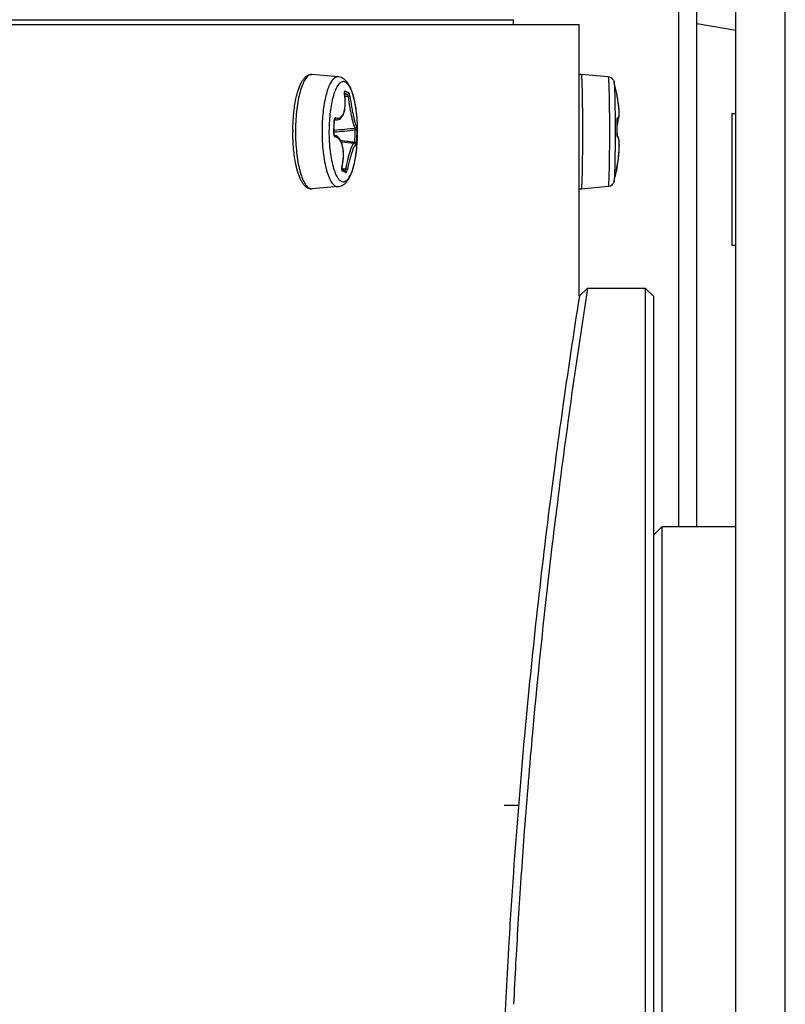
# Model space of a CAD drawing. Header units: millimetres. Extents: x 0 to 420, y 0 to 297.
# Tile 100 of 256: x 160.18 to 164.83, y 78.61 to 84.59. Entities that reach past the tile are written whole.
import ezdxf

# ---------------------------------------------------------------- set-up
doc = ezdxf.new("R2010")
doc.units = ezdxf.units.MM
doc.header["$LTSCALE"] = 23.1
doc.layers.get('0').update_dxf_attribs({"linetype": 'CONTINUOUS'})
doc.layers.add('AXES', color=7, linetype='CONTINUOUS')

msp = doc.modelspace()

# ---------------------------------------------------------------- linework, layer by layer
at = {"color": 7, "linetype": 'CONTINUOUS'}
for p, q in [((164.5252, 64.837), (164.5252, 88.477)), ((164.8252, 64.837), (164.8252, 88.477)), ((164.1797, 81.507), (164.1797, 86.5754)), ((85.0752, 84.5866), (163.1752, 84.5866)), ((124.1352, 84.5566), (163.5752, 84.5566)), ((163.1752, 84.5566), (163.1752, 84.5866)), ((163.5752, 82.907), (163.5752, 84.5566)), ((164.5252, 84.5219), (164.2877, 84.5609)), ((162.1114, 84.2402), (161.9545, 84.2545)), ((163.7499, 84.2403), (163.586, 84.2547)), ((162.1488, 84.1428), (162.1492, 84.1382)), ((162.1494, 84.1431), (162.1495, 84.1442)), ((162.1495, 84.1417), (162.1494, 84.1431)), ((162.1495, 84.1442), (162.1496, 84.1451)), ((162.1495, 84.1402), (162.1495, 84.1417)), ((162.1497, 84.1384), (162.1495, 84.1402)), ((162.1496, 84.1451), (162.1497, 84.1458)), ((162.1496, 84.1354), (162.1501, 84.1351)), ((162.1496, 84.135), (162.1496, 84.1354)), ((162.1496, 84.135), (162.1496, 84.1354)), ((162.1499, 84.1366), (162.1497, 84.1384)), ((162.1518, 84.1237), (162.1499, 84.1366)), ((162.1506, 84.1317), (162.1658, 84.133)), ((162.1533, 84.1106), (162.1518, 84.1237)), ((162.1523, 84.1199), (162.1716, 84.1215)), ((162.1523, 84.1199), (162.1716, 84.1215)), ((162.1529, 84.154), (162.1644, 84.1495)), ((162.1556, 84.1376), (162.1658, 84.133)), ((162.1644, 84.1495), (162.1747, 84.1449)), ((163.8044, 84.1258), (163.8025, 84.1354)), ((163.8064, 84.1147), (163.8044, 84.1258)), ((162.153, 84.0502), (162.1541, 84.0614)), ((162.1543, 84.0978), (162.1533, 84.1106)), ((162.1541, 84.0614), (162.1547, 84.0731)), ((162.1548, 84.0852), (162.1543, 84.0978)), ((162.1547, 84.0731), (162.1548, 84.0852)), ((163.8082, 84.1039), (163.8064, 84.1147)), ((163.8098, 84.0937), (163.8082, 84.1039)), ((163.8113, 84.0838), (163.8098, 84.0937)), ((163.8126, 84.0745), (163.8113, 84.0838)), ((163.8137, 84.0656), (163.8126, 84.0745)), ((163.8147, 84.0572), (163.8137, 84.0656)), ((162.1347, 83.9972), (162.139, 84.0039)), ((162.139, 84.0039), (162.1429, 84.0116)), ((162.1429, 84.0116), (162.1463, 84.0202)), ((162.1463, 84.0202), (162.1491, 84.0296)), ((162.1491, 84.0296), (162.1513, 84.0396)), ((162.1513, 84.0396), (162.153, 84.0502)), ((163.8155, 84.0493), (163.8147, 84.0572)), ((163.8161, 84.0418), (163.8155, 84.0493)), ((163.8167, 84.0349), (163.8161, 84.0418)), ((163.8171, 84.0285), (163.8167, 84.0349)), ((163.8167, 83.9994), (163.817, 84.0032)), ((163.817, 84.0032), (163.8173, 84.0073)), ((163.8173, 84.0225), (163.8171, 84.0285)), ((163.8174, 84.017), (163.8173, 84.0225)), ((163.8173, 84.0073), (163.8174, 84.0119)), ((163.8174, 84.0119), (163.8174, 84.017)), ((162.088, 83.9807), (162.0874, 83.9755)), ((162.0874, 83.9732), (162.0874, 83.9738)), ((162.0878, 83.9349), (162.0882, 83.9483)), ((162.0882, 83.9483), (162.0885, 83.9617)), ((162.0885, 83.9617), (162.0886, 83.9732)), ((162.0886, 83.9748), (162.0888, 83.9766)), ((162.0886, 83.9732), (162.0886, 83.9748)), ((162.1049, 83.9787), (162.0888, 83.9769)), ((162.0888, 83.9766), (162.089, 83.9782)), ((162.089, 83.9782), (162.0893, 83.9796)), ((162.0893, 83.9796), (162.0896, 83.9807)), ((162.0896, 83.9807), (162.0899, 83.9815)), ((162.0897, 83.9808), (162.0899, 83.9808)), ((162.0897, 83.9808), (162.0899, 83.9807)), ((162.0899, 83.9815), (162.0902, 83.9821)), ((162.0902, 83.9821), (162.0904, 83.9824)), ((162.1049, 83.9787), (162.1071, 83.979)), ((162.1071, 83.979), (162.1133, 83.9806)), ((162.1133, 83.9806), (162.1192, 83.9832)), ((162.1192, 83.9832), (162.1247, 83.9869)), ((162.1247, 83.9869), (162.1299, 83.9915)), ((162.1299, 83.9915), (162.1347, 83.9972)), ((163.804, 83.9738), (163.8042, 83.9736)), ((163.804, 83.9736), (163.804, 83.9738)), ((163.8041, 83.98), (163.8042, 83.9813)), ((163.8041, 83.9789), (163.8041, 83.98)), ((163.8041, 83.9789), (163.8054, 83.9792)), ((163.8042, 83.9736), (163.8041, 83.9789)), ((163.8042, 83.9813), (163.8043, 83.9825)), ((163.8045, 83.9621), (163.8042, 83.9736)), ((163.8043, 83.9835), (163.8044, 83.9844)), ((163.8043, 83.9825), (163.8043, 83.9835)), ((163.8044, 83.9844), (163.8045, 83.9852)), ((163.8045, 83.9852), (163.8046, 83.9858)), ((163.8048, 83.9487), (163.8045, 83.9621)), ((163.8046, 83.9858), (163.8047, 83.9862)), ((163.8049, 83.9353), (163.8048, 83.9487)), ((163.8048, 83.9451), (163.8062, 83.9486)), ((163.8054, 83.9792), (163.8083, 83.9807)), ((163.8062, 83.9486), (163.8079, 83.9545)), ((163.8079, 83.9545), (163.8093, 83.9612)), ((163.8083, 83.9807), (163.8107, 83.9828)), ((163.8093, 83.9612), (163.8106, 83.9688)), ((163.8106, 83.9688), (163.8115, 83.9774)), ((163.8107, 83.9828), (163.8125, 83.9851)), ((163.8115, 83.9774), (163.812, 83.9844)), ((163.8125, 83.9851), (163.8138, 83.9876)), ((163.8138, 83.9876), (163.8148, 83.9902)), ((163.8148, 83.9902), (163.8156, 83.993)), ((163.8156, 83.993), (163.8162, 83.9961)), ((163.8162, 83.9961), (163.8167, 83.9994)), ((162.0859, 83.8952), (162.086, 83.8968)), ((162.0859, 83.8931), (162.0859, 83.8952)), ((162.0861, 83.8911), (162.0859, 83.8931)), ((162.086, 83.8968), (162.0866, 83.9081)), ((162.0864, 83.8893), (162.0861, 83.8911)), ((162.0867, 83.8877), (162.0864, 83.8893)), ((162.0866, 83.9081), (162.0873, 83.9215)), ((162.0871, 83.8863), (162.0867, 83.8877)), ((162.0875, 83.8853), (162.0871, 83.8863)), ((162.0873, 83.9215), (162.0878, 83.9349)), ((162.0878, 83.8845), (162.0875, 83.8853)), ((162.0879, 83.8844), (162.0878, 83.8845)), ((162.0916, 83.8836), (162.0879, 83.8844)), ((162.0883, 83.8837), (162.0879, 83.8844)), ((162.0985, 83.8811), (162.0916, 83.8836)), ((163.8042, 83.8974), (163.8044, 83.8972)), ((163.8042, 83.8974), (163.8042, 83.8972)), ((163.8043, 83.8946), (163.8044, 83.8964)), ((163.8043, 83.8929), (163.8043, 83.8946)), ((163.8044, 83.8912), (163.8043, 83.8929)), ((163.8044, 83.8964), (163.8047, 83.9085)), ((163.8044, 83.8896), (163.8044, 83.8912)), ((163.8045, 83.8881), (163.8044, 83.8896)), ((163.8046, 83.8867), (163.8045, 83.8881)), ((163.8047, 83.8853), (163.8046, 83.8867)), ((163.8047, 83.9085), (163.8049, 83.9219)), ((163.8048, 83.8841), (163.8047, 83.8853)), ((163.805, 83.8831), (163.8048, 83.8841)), ((163.8049, 83.9219), (163.8049, 83.9353)), ((163.8051, 83.8821), (163.805, 83.8831)), ((163.8052, 83.8816), (163.8051, 83.8821)), ((163.8063, 83.8808), (163.8052, 83.8816)), ((163.8056, 83.88), (163.8052, 83.8816)), ((162.1052, 83.8773), (162.0985, 83.8811)), ((162.1116, 83.8723), (162.1052, 83.8773)), ((162.1175, 83.8662), (162.1116, 83.8723)), ((162.1228, 83.8589), (162.1175, 83.8662)), ((162.1276, 83.8507), (162.1228, 83.8589)), ((162.1317, 83.8416), (162.1276, 83.8507)), ((162.2084, 83.8346), (162.1311, 83.8431)), ((162.1353, 83.8317), (162.1317, 83.8416)), ((162.1383, 83.821), (162.1353, 83.8317)), ((162.2109, 83.8341), (162.2084, 83.8346)), ((162.2137, 83.8328), (162.2109, 83.8341)), ((162.2118, 83.8336), (162.2118, 83.8411)), ((162.2161, 83.8309), (162.2137, 83.8328)), ((162.2179, 83.8288), (162.2161, 83.8309)), ((162.2189, 83.8272), (162.2179, 83.8288)), ((163.8087, 83.8781), (163.8063, 83.8808)), ((163.8106, 83.8749), (163.8087, 83.8781)), ((163.8122, 83.8714), (163.8106, 83.8749)), ((163.8135, 83.8675), (163.8122, 83.8714)), ((163.8147, 83.8631), (163.8135, 83.8675)), ((163.8157, 83.8581), (163.8147, 83.8631)), ((163.8165, 83.8526), (163.8157, 83.8581)), ((163.8171, 83.8464), (163.8165, 83.8526)), ((163.8176, 83.8395), (163.8171, 83.8464)), ((163.8179, 83.8319), (163.8176, 83.8395)), ((163.818, 83.8236), (163.8179, 83.8319)), ((163.8179, 83.8145), (163.818, 83.8236)), ((162.1406, 83.8095), (162.1383, 83.821)), ((162.1424, 83.7975), (162.1406, 83.8095)), ((162.1435, 83.785), (162.1424, 83.7975)), ((162.1441, 83.7719), (162.1435, 83.785)), ((162.144, 83.7586), (162.1441, 83.7719)), ((163.8139, 83.7581), (163.8152, 83.7707)), ((163.8152, 83.7707), (163.8162, 83.7826)), ((163.8162, 83.7826), (163.817, 83.794)), ((163.817, 83.794), (163.8176, 83.8046)), ((163.8176, 83.8046), (163.8179, 83.8145)), ((162.135, 83.6912), (162.1376, 83.7031)), ((162.1376, 83.7031), (162.1401, 83.7171)), ((162.1401, 83.7171), (162.142, 83.731)), ((162.142, 83.731), (162.1433, 83.7449)), ((162.1433, 83.7449), (162.144, 83.7586)), ((163.8038, 83.6916), (163.806, 83.7038)), ((163.806, 83.7038), (163.8083, 83.7177)), ((163.8083, 83.7177), (163.8104, 83.7315)), ((163.8104, 83.7315), (163.8123, 83.745)), ((163.8123, 83.745), (163.8139, 83.7581)), ((162.1337, 83.6823), (162.1338, 83.6837)), ((162.1337, 83.6827), (162.1565, 83.6801)), ((162.1337, 83.6809), (162.1337, 83.6823)), ((162.1337, 83.6797), (162.1337, 83.6809)), ((162.1338, 83.6787), (162.1337, 83.6797)), ((162.1338, 83.6837), (162.1339, 83.6853)), ((162.1339, 83.6779), (162.1338, 83.6787)), ((162.1345, 83.678), (162.1338, 83.6783)), ((162.1339, 83.6853), (162.1341, 83.6869)), ((162.134, 83.6772), (162.1339, 83.6779)), ((162.1341, 83.6768), (162.134, 83.6772)), ((162.1341, 83.6869), (162.1344, 83.6886)), ((162.1341, 83.6766), (162.1341, 83.6768)), ((162.1344, 83.6917), (162.135, 83.6912)), ((162.1344, 83.6886), (162.1348, 83.6903)), ((162.1423, 83.6749), (162.1345, 83.678)), ((162.1348, 83.6903), (162.135, 83.6912)), ((162.1497, 83.6717), (162.1423, 83.6749)), ((162.1529, 83.6703), (162.1497, 83.6717)), ((162.151, 83.6711), (162.152, 83.6716)), ((162.152, 83.6716), (162.1534, 83.6732)), ((162.1678, 83.6778), (162.1565, 83.6801)), ((163.7997, 83.6637), (163.7999, 83.6646)), ((163.7997, 83.6634), (163.7997, 83.6636)), ((163.7999, 83.6646), (163.8001, 83.6659)), ((163.8002, 83.6703), (163.8, 83.6685)), ((163.8, 83.6685), (163.8, 83.6682)), ((163.8001, 83.6659), (163.8002, 83.6673)), ((163.8002, 83.6703), (163.8004, 83.672)), ((163.8002, 83.67), (163.8002, 83.6703)), ((163.8002, 83.6701), (163.8002, 83.6703)), ((163.8002, 83.6686), (163.8002, 83.67)), ((163.8002, 83.6673), (163.8002, 83.6686)), ((163.8004, 83.672), (163.8005, 83.6725)), ((163.8038, 83.6917), (163.8005, 83.6725)), ((163.8005, 83.6725), (163.8007, 83.6737)), ((163.8007, 83.6737), (163.8009, 83.6752)), ((163.8009, 83.6752), (163.8011, 83.6768)), ((163.8011, 83.6768), (163.8014, 83.6785)), ((163.8014, 83.6785), (163.8019, 83.6815)), ((163.8019, 83.6815), (163.8025, 83.6848)), ((163.8025, 83.6848), (163.8032, 83.6884)), ((163.8032, 83.6884), (163.8038, 83.6916)), ((163.8038, 83.6917), (163.8038, 83.6916)), ((163.7859, 83.6047), (163.7857, 83.6038)), ((163.7862, 83.6061), (163.7859, 83.6047)), ((161.9333, 83.5647), (161.9335, 83.5645)), ((161.9333, 83.5646), (161.9335, 83.5645)), ((162.1114, 83.5729), (161.9545, 83.5586)), ((163.7499, 83.5728), (163.586, 83.5585)), ((163.6252, 82.957), (163.5752, 82.907)), ((163.6252, 82.957), (163.9752, 82.957)), ((164.0252, 82.907), (163.9752, 82.957)), ((163.9752, 82.957), (163.9752, 70.357)), ((164.0252, 82.907), (164.0252, 70.407)), ((163.4303, 81.9114), (163.4297, 81.9065)), ((163.4306, 81.9143), (163.4299, 81.9094)), ((164.0252, 81.457), (164.0752, 81.507)), ((164.5252, 81.507), (164.0752, 81.507)), ((164.0752, 81.507), (164.0752, 71.807)), ((163.4117, 81.4087), (163.4111, 81.4037)), ((163.4118, 81.4114), (163.4112, 81.4065)), ((163.2441, 80.2601), (163.2437, 80.2557)), ((163.2061, 79.8149), (163.1193, 79.8149)), ((163.1786, 79.458), (163.1753, 79.4122)), ((163.1753, 79.4122), (163.1751, 79.4091)), ((163.1761, 79.4182), (163.1754, 79.4078)), ((163.2236, 79.4164), (163.2229, 79.406)), ((163.2239, 79.4149), (163.2232, 79.4045)), ((163.1457, 78.9528), (163.143, 78.9072)), ((163.1437, 78.9095), (163.1435, 78.9059)), ((163.1915, 78.908), (163.1887, 78.8574)), ((163.1919, 78.9067), (163.1917, 78.9031))]:
    msp.add_line(p, q, dxfattribs=at)
at = {"color": 3, "linetype": 'CONTINUOUS'}
msp.add_line((164.2877, 81.507), (164.2877, 86.5754), dxfattribs=at)
at = {"color": 7, "linetype": 'CONTINUOUS'}
for centre, radius, start, end in [((161.9519, 84.2261), 0.0285, 84.77702, 93.90939), ((162.6243, 83.9065), 1.2002, 11.52933, 14.61599), ((162.2145, 84.1462), 0.0659, 186.98123, 189.45667), ((162.056, 83.8993), 0.2583, 67.32499, 68.76843), ((163.1405, 84.0118), 0.6734, 11.52677, 11.64478), ((162.6849, 83.9194), 1.1383, 10.94003, 11.50606), ((162.6675, 83.9151), 1.1562, 10.47207, 10.98124), ((160.8093, 83.9792), 1.2781, 356.32929, 359.73153), ((162.1307, 83.9736), 0.0433, 177.58896, 179.77136), ((162.0875, 83.9897), 0.00879, 285.4632, 287.9379), ((163.9281, 83.9782), 0.1242, 181.25768, 182.01939), ((162.6234, 83.9323), 1.1814, 358.30686, 2.00405), ((163.0038, 83.9066), 1.1673, 179.49731, 180.00122), ((162.1278, 83.8946), 0.0432, 176.33887, 178.58541), ((162.1286, 83.8946), 0.044, 178.58033, 180.90002), ((160.6916, 99.0633), 15.2227, 275.25741, 275.74124), ((160.6254, 99.6242), 15.7762, 275.31588, 275.78286), ((161.0247, 83.9196), 1.1897, 356.21745, 359.8704), ((161.0265, 83.9184), 1.1997, 356.21921, 359.87215), ((163.9239, 83.8938), 0.1198, 178.41433, 179.12062), ((163.8644, 83.8896), 0.06, 186.61316, 187.41303), ((160.3929, 69.4902), 14.4657, 82.77663, 83.1147), ((163.0383, 83.845), 0.7804, 353.85484, 354.20859), ((163.074, 83.8415), 0.7446, 354.2054, 354.91976), ((163.1094, 83.8383), 0.709, 354.92323, 355.17951), ((162.9449, 83.8557), 0.8744, 349.19192, 350.30348), ((162.931, 83.8581), 0.8885, 350.30002, 350.70358), ((162.9281, 83.8586), 0.8914, 350.70355, 351.08187), ((162.9294, 83.8584), 0.8901, 351.08158, 351.58219), ((162.9372, 83.8572), 0.8822, 351.58199, 352.05825), ((162.949, 83.8556), 0.8704, 352.05811, 352.48858), ((162.9644, 83.8536), 0.8548, 352.48859, 352.84948), ((162.9871, 83.8507), 0.8319, 352.84823, 353.45743), ((163.0146, 83.8476), 0.8043, 353.45826, 353.85469), ((162.1943, 83.6776), 0.0615, 168.02247, 169.42005), ((162.1917, 83.6782), 0.0588, 166.64853, 168.02452), ((161.968, 83.2333), 0.4664, 67.32418, 68.84767), ((162.0133, 83.3409), 0.3497, 65.52891, 67.37482), ((162.6244, 83.9066), 1.2002, 345.38397, 348.31056), ((163.7826, 83.667), 0.0174, 348.84011, 352.68215), ((163.7825, 83.667), 0.0176, 352.74313, 4.09951), ((163.7903, 83.6702), 0.0099, 348.3587, 3.98022), ((163.9082, 83.6567), 0.1089, 171.64425, 172.71357), ((163.8665, 83.6621), 0.0669, 172.78503, 172.94239), ((205.3493, 76.4066), 42.2351, 171.07777, 172.85795), ((204.8677, 76.381), 41.805, 171.01905, 171.98454), ((204.3903, 76.4497), 41.3226, 171.98644, 172.40076), ((204.1236, 76.4849), 41.0537, 172.40709, 172.75352), ((203.6639, 76.5423), 40.5904, 172.75208, 174.74466), ((204.6185, 76.5035), 41.4979, 172.86513, 173.2077), ((204.1578, 76.5574), 41.0341, 173.21338, 174.82824), ((202.9948, 76.6082), 39.918, 174.75722, 175.90607), ((203.6746, 76.604), 40.5486, 174.83225, 175.67614), ((203.2671, 76.6354), 40.1399, 175.67699, 176.0273), ((202.7176, 76.6298), 39.64, 175.9795, 176.64046), ((203.3395, 76.6304), 40.2125, 176.04212, 176.7532), ((202.3545, 76.6511), 39.2763, 176.70698, 177.14095), ((202.9546, 76.6525), 39.827, 176.82648, 177.18592), ((202.1932, 76.657), 39.1149, 177.13791, 182.86216)]:
    msp.add_arc(centre, radius, start, end, dxfattribs=at)
for points, knots in [([(161.95, 84.2546), (161.9435, 84.2542), (161.9334, 84.2496), (161.9224, 84.2394), (161.9101, 84.224), (161.8964, 84.1975), (161.8825, 84.1584), (161.8707, 84.111), (161.8616, 84.0569), (161.8554, 83.9978), (161.8512, 83.9148), (161.854, 83.8134), (161.8667, 83.7174), (161.8835, 83.6514), (161.8975, 83.6129), (161.9132, 83.5838), (161.9264, 83.5692), (161.9333, 83.5646)], [0, 0, 0, 0, 0.026408, 0.042473, 0.061072, 0.106573, 0.163244, 0.230067, 0.305332, 0.386884, 0.472276, 0.644018, 0.79975, 0.865826, 0.92164, 0.966246, 1, 1, 1, 1]), ([(161.8555, 84.1066), (161.8598, 84.127), (161.8693, 84.1635), (161.8868, 84.2052), (161.9041, 84.2304), (161.9184, 84.2445), (161.9354, 84.2536), (161.9483, 84.2551), (161.9545, 84.2545)], [0, 0, 0, 0, 0.325829, 0.590655, 0.702106, 0.803965, 0.902063, 1, 1, 1, 1]), ([(162.1114, 84.2402), (162.1087, 84.2405), (162.1028, 84.2401), (162.0942, 84.2368), (162.0859, 84.2308), (162.0744, 84.2189), (162.0612, 84.1973), (162.0477, 84.1645), (162.036, 84.1239), (162.0264, 84.0767), (162.0192, 84.0243), (162.0163, 83.9877), (162.0153, 83.9689)], [0, 0, 0, 0, 0.027698, 0.057037, 0.089968, 0.127803, 0.220647, 0.337714, 0.477681, 0.637547, 0.813245, 1, 1, 1, 1]), ([(162.131, 84.2353), (162.1264, 84.2373), (162.1198, 84.2392), (162.1131, 84.2401), (162.1114, 84.2402)], [0, 0, 0, 0, 0.746919, 1, 1, 1, 1]), ([(163.586, 84.2547), (163.5862, 84.2547), (163.5865, 84.2541), (163.5868, 84.253), (163.5872, 84.2512), (163.5877, 84.2476), (163.5883, 84.2413), (163.589, 84.2317), (163.5896, 84.2196), (163.5903, 84.205), (163.5909, 84.1881), (163.5917, 84.1612), (163.5925, 84.1228), (163.5933, 84.0718), (163.5939, 84.0157), (163.5941, 83.9767), (163.5941, 83.9567)], [0, 0, 0, 0, 0.001757, 0.005531, 0.011527, 0.019777, 0.043021, 0.075133, 0.115873, 0.164929, 0.221916, 0.286384, 0.435679, 0.608103, 0.798212, 1, 1, 1, 1]), ([(163.7499, 84.2403), (163.7547, 84.2399), (163.7642, 84.2373), (163.778, 84.2273), (163.7839, 84.2163), (163.7857, 84.2094)], [0, 0, 0, 0, 0.290269, 0.575292, 1, 1, 1, 1]), ([(163.7499, 84.2403), (163.75, 84.2403), (163.7504, 84.2398), (163.7506, 84.2389), (163.7509, 84.2373), (163.7514, 84.2341), (163.752, 84.2285), (163.7526, 84.2201), (163.7532, 84.2094), (163.7538, 84.1965), (163.7543, 84.1815), (163.7551, 84.1575), (163.7559, 84.1233), (163.7567, 84.0778), (163.7572, 84.0272), (163.7575, 83.992), (163.7576, 83.9738)], [0, 0, 0, 0, 0.001771, 0.00551, 0.011433, 0.019576, 0.042512, 0.074213, 0.11447, 0.162998, 0.219446, 0.283407, 0.431954, 0.604331, 0.795532, 1, 1, 1, 1]), ([(162.153, 84.2085), (162.1505, 84.2095), (162.1452, 84.2109), (162.1336, 84.2102), (162.1189, 84.2009), (162.1044, 84.1812), (162.091, 84.153), (162.0793, 84.1169), (162.0696, 84.0739), (162.0622, 84.0254), (162.0591, 83.9913), (162.058, 83.9736)], [0, 0, 0, 0, 0.029876, 0.058953, 0.124358, 0.211326, 0.324515, 0.463517, 0.625465, 0.806044, 1, 1, 1, 1]), ([(162.1114, 83.5729), (162.1175, 83.5735), (162.1292, 83.5763), (162.1498, 83.5874), (162.1702, 83.609), (162.1881, 83.6418), (162.2022, 83.6808), (162.2135, 83.7262), (162.222, 83.7772), (162.2275, 83.8325), (162.2308, 83.9094), (162.2279, 83.986), (162.2186, 84.0591), (162.2088, 84.1077), (162.1963, 84.1504), (162.1807, 84.1866), (162.1605, 84.2166), (162.1415, 84.2309), (162.131, 84.2353)], [0, 0, 0, 0, 0.024684, 0.048537, 0.094822, 0.144136, 0.200278, 0.26424, 0.335289, 0.411742, 0.491386, 0.650209, 0.724525, 0.792609, 0.853132, 0.905995, 0.953329, 1, 1, 1, 1]), ([(162.2239, 84.0146), (162.2213, 84.0389), (162.2146, 84.0834), (162.2011, 84.1351), (162.1874, 84.1684), (162.177, 84.1869), (162.166, 84.2005), (162.1573, 84.2067), (162.153, 84.2085)], [0, 0, 0, 0, 0.345526, 0.634852, 0.753422, 0.853132, 0.934424, 1, 1, 1, 1]), ([(163.7857, 84.2094), (163.7864, 84.2068), (163.787, 84.1991), (163.7881, 84.1842), (163.789, 84.1626), (163.7899, 84.1348), (163.7906, 84.1014), (163.7915, 84.0484), (163.7919, 84.0065), (163.792, 83.9775)], [0, 0, 0, 0, 0.034365, 0.09929, 0.193327, 0.314228, 0.45908, 0.624388, 1, 1, 1, 1]), ([(162.0973, 83.9915), (162.102, 83.9898), (162.1118, 83.9879), (162.1265, 83.9931), (162.1381, 84.0055), (162.1466, 84.0235), (162.1521, 84.0465), (162.1556, 84.0843), (162.153, 84.1145), (162.1496, 84.135)], [0, 0, 0, 0, 0.083193, 0.161997, 0.251539, 0.361543, 0.494637, 0.648794, 1, 1, 1, 1]), ([(162.1529, 84.154), (162.1525, 84.1541), (162.1519, 84.1543), (162.1507, 84.1537), (162.1498, 84.1522), (162.1487, 84.1485), (162.1487, 84.1452), (162.1488, 84.1428)], [0, 0, 0, 0, 0.071931, 0.1416, 0.274364, 0.462418, 1, 1, 1, 1]), ([(162.1528, 84.154), (162.1531, 84.1523), (162.1528, 84.1487), (162.1508, 84.1457), (162.1495, 84.1446)], [0, 0, 0, 0, 0.499832, 1, 1, 1, 1]), ([(162.1747, 84.1449), (162.1751, 84.1422), (162.1737, 84.1363), (162.1685, 84.1333), (162.1658, 84.133)], [0, 0, 0, 0, 0.502869, 1, 1, 1, 1]), ([(162.1716, 84.1215), (162.171, 84.1242), (162.1698, 84.1278), (162.1677, 84.1315), (162.1664, 84.1328), (162.1658, 84.133)], [0, 0, 0, 0, 0.612086, 0.849391, 1, 1, 1, 1]), ([(162.183, 84.1214), (162.1825, 84.1217), (162.1811, 84.1221), (162.1773, 84.1223), (162.1739, 84.1219), (162.1716, 84.1215)], [0, 0, 0, 0, 0.143896, 0.37804, 1, 1, 1, 1]), ([(162.1716, 84.1215), (162.1745, 84.0986), (162.1794, 84.0648), (162.1872, 84.0213), (162.1931, 83.9923), (162.1991, 83.9677), (162.2046, 83.9487), (162.2091, 83.9367), (162.2125, 83.9306), (162.2142, 83.9288), (162.215, 83.9283)], [0, 0, 0, 0, 0.347723, 0.51416, 0.665312, 0.794146, 0.894927, 0.963763, 0.985768, 1, 1, 1, 1]), ([(162.183, 84.1214), (162.1826, 84.1241), (162.1816, 84.1293), (162.1797, 84.1364), (162.1775, 84.1415), (162.1757, 84.1444), (162.1747, 84.1449)], [0, 0, 0, 0, 0.325277, 0.628137, 0.862905, 1, 1, 1, 1]), ([(162.183, 84.1214), (162.1859, 84.0997), (162.1909, 84.0678), (162.1985, 84.0266), (162.2042, 83.9991), (162.2098, 83.9759), (162.2143, 83.9596), (162.2178, 83.9496), (162.22, 83.9444), (162.2219, 83.9408), (162.2234, 83.939), (162.2241, 83.9385)], [0, 0, 0, 0, 0.3483, 0.515085, 0.666531, 0.795514, 0.896221, 0.934657, 0.964727, 0.986369, 1, 1, 1, 1]), ([(163.8151, 84.0528), (163.8146, 84.0584), (163.8117, 84.0826), (163.8079, 84.1068), (163.8044, 84.1253)], [0, 0, 0, 0, 0.229077, 1, 1, 1, 1]), ([(161.8365, 83.9168), (161.8368, 83.9501), (161.84, 84.0138), (161.8491, 84.0769), (161.8555, 84.1066)], [0, 0, 0, 0, 0.523166, 1, 1, 1, 1]), ([(162.2246, 83.8054), (162.2281, 83.8402), (162.2312, 83.9101), (162.2277, 83.98), (162.2239, 84.0146)], [0, 0, 0, 0, 0.500973, 1, 1, 1, 1]), ([(163.8068, 83.9915), (163.8074, 83.991), (163.8084, 83.9901), (163.81, 83.9892), (163.8117, 83.9891), (163.8135, 83.9901), (163.8149, 83.9928), (163.8168, 83.9994), (163.8176, 84.0116), (163.8172, 84.0304), (163.8159, 84.0448), (163.8151, 84.0528)], [0, 0, 0, 0, 0.032497, 0.057676, 0.078336, 0.099412, 0.141485, 0.20265, 0.388748, 0.657979, 1, 1, 1, 1]), ([(162.0153, 83.9689), (162.0128, 83.9236), (162.0131, 83.8565), (162.0213, 83.7699), (162.0308, 83.7116), (162.0434, 83.6613), (162.0566, 83.6257), (162.0688, 83.6032), (162.0799, 83.5876), (162.0902, 83.5783), (162.0977, 83.5752)], [0, 0, 0, 0, 0.328255, 0.48537, 0.629752, 0.756216, 0.860754, 0.904108, 0.941484, 1, 1, 1, 1]), ([(162.058, 83.9736), (162.0553, 83.9316), (162.055, 83.8689), (162.062, 83.7881), (162.0706, 83.7333), (162.0821, 83.6859), (162.096, 83.6478), (162.1116, 83.6203), (162.1255, 83.6076), (162.1324, 83.6047)], [0, 0, 0, 0, 0.326249, 0.483523, 0.628478, 0.755653, 0.860786, 0.941636, 1, 1, 1, 1]), ([(162.0874, 83.9738), (162.0877, 83.9737), (162.0881, 83.9736), (162.0886, 83.9733), (162.0886, 83.9732)], [0, 0, 0, 0, 0.68371, 1, 1, 1, 1]), ([(162.0973, 83.9915), (162.0964, 83.9919), (162.0941, 83.9919), (162.0912, 83.9895), (162.0892, 83.9856), (162.0883, 83.9825), (162.088, 83.9807)], [0, 0, 0, 0, 0.183331, 0.391014, 0.662744, 1, 1, 1, 1]), ([(162.0899, 83.9807), (162.0911, 83.9802), (162.096, 83.9788), (162.1012, 83.9783), (162.1049, 83.9787)], [0, 0, 0, 0, 0.264125, 1, 1, 1, 1]), ([(162.0973, 83.9915), (162.0973, 83.9893), (162.0959, 83.9849), (162.0922, 83.982), (162.0902, 83.9814)], [0, 0, 0, 0, 0.51057, 1, 1, 1, 1]), ([(163.5941, 83.9567), (163.5943, 83.9107), (163.5942, 83.8431), (163.5935, 83.7559), (163.5926, 83.6977), (163.5916, 83.6478), (163.5903, 83.6081), (163.5891, 83.5823), (163.588, 83.5679), (163.5874, 83.5629), (163.587, 83.5609)], [0, 0, 0, 0, 0.348036, 0.512308, 0.66128, 0.789046, 0.89055, 0.96178, 0.985132, 1, 1, 1, 1]), ([(163.7576, 83.9738), (163.7578, 83.9281), (163.7578, 83.8606), (163.7571, 83.7731), (163.7564, 83.7142), (163.7553, 83.6634), (163.7541, 83.6231), (163.7529, 83.5968), (163.7518, 83.5822), (163.7512, 83.5771), (163.7508, 83.5752)], [0, 0, 0, 0, 0.343781, 0.508138, 0.658025, 0.787058, 0.889736, 0.961703, 0.985184, 1, 1, 1, 1]), ([(163.792, 83.9775), (163.7923, 83.9359), (163.7923, 83.8742), (163.7918, 83.7941), (163.7911, 83.7394), (163.7902, 83.6919), (163.7892, 83.6536), (163.7879, 83.626), (163.787, 83.6113), (163.7862, 83.6061)], [0, 0, 0, 0, 0.335771, 0.497989, 0.647138, 0.776873, 0.881675, 0.957094, 1, 1, 1, 1]), ([(163.8041, 83.9841), (163.8041, 83.9835), (163.8039, 83.9806), (163.8039, 83.9777), (163.804, 83.9755)], [0, 0, 0, 0, 0.227899, 1, 1, 1, 1]), ([(163.8068, 83.9915), (163.8067, 83.9916), (163.8064, 83.9919), (163.8057, 83.9917), (163.8052, 83.9907), (163.8045, 83.9882), (163.8043, 83.9859), (163.8041, 83.9841)], [0, 0, 0, 0, 0.059426, 0.108476, 0.220593, 0.407611, 1, 1, 1, 1]), ([(161.8554, 83.7065), (161.8488, 83.7378), (161.8394, 83.8044), (161.8365, 83.8715), (161.8365, 83.9066)], [0, 0, 0, 0, 0.476822, 1, 1, 1, 1]), ([(162.0847, 83.8939), (162.0847, 83.892), (162.0849, 83.8894), (162.0854, 83.8868), (162.0855, 83.8862)], [0, 0, 0, 0, 0.758072, 1, 1, 1, 1]), ([(162.0848, 83.8974), (162.0851, 83.8973), (162.0854, 83.8972), (162.086, 83.8969), (162.086, 83.8968)], [0, 0, 0, 0, 0.70201, 1, 1, 1, 1]), ([(162.0855, 83.8862), (162.0861, 83.8834), (162.0875, 83.8787), (162.0914, 83.8749), (162.0933, 83.8746)], [0, 0, 0, 0, 0.600566, 1, 1, 1, 1]), ([(162.0933, 83.8746), (162.0935, 83.8766), (162.0926, 83.8805), (162.0897, 83.8834), (162.088, 83.8842)], [0, 0, 0, 0, 0.516893, 1, 1, 1, 1]), ([(162.2144, 83.9169), (162.2145, 83.9182), (162.2147, 83.9208), (162.2149, 83.9243), (162.215, 83.9267), (162.2151, 83.928), (162.215, 83.9283)], [0, 0, 0, 0, 0.359734, 0.676902, 0.902541, 1, 1, 1, 1]), ([(162.2262, 83.9158), (162.2259, 83.9161), (162.2244, 83.9163), (162.222, 83.9167), (162.2184, 83.9169), (162.2158, 83.9169), (162.2144, 83.9169)], [0, 0, 0, 0, 0.107767, 0.336814, 0.651807, 1, 1, 1, 1]), ([(162.2241, 83.9385), (162.2241, 83.9361), (162.2223, 83.931), (162.2174, 83.9286), (162.215, 83.9283)], [0, 0, 0, 0, 0.500384, 1, 1, 1, 1]), ([(162.2262, 83.9158), (162.2262, 83.9185), (162.2261, 83.9237), (162.2257, 83.9298), (162.2253, 83.9339), (162.225, 83.9361), (162.2246, 83.9376), (162.2243, 83.9384), (162.2241, 83.9385)], [0, 0, 0, 0, 0.356797, 0.673134, 0.7998, 0.898465, 0.965453, 1, 1, 1, 1]), ([(163.8042, 83.8957), (163.8042, 83.8945), (163.8042, 83.8902), (163.8044, 83.8858), (163.8047, 83.8827)], [0, 0, 0, 0, 0.266303, 1, 1, 1, 1]), ([(163.8048, 83.8819), (163.8051, 83.8801), (163.8054, 83.8779), (163.8063, 83.8755), (163.8069, 83.8747), (163.8072, 83.8746)], [0, 0, 0, 0, 0.670498, 0.877624, 1, 1, 1, 1]), ([(162.1344, 83.6917), (162.1395, 83.7129), (162.144, 83.745), (162.1432, 83.7866), (162.1393, 83.8144), (162.1322, 83.8381), (162.1221, 83.8568), (162.1091, 83.8698), (162.0985, 83.8739), (162.0933, 83.8746)], [0, 0, 0, 0, 0.321843, 0.473847, 0.612706, 0.734472, 0.837468, 0.92365, 1, 1, 1, 1]), ([(162.2084, 83.8346), (162.2066, 83.8348), (162.2035, 83.8324), (162.2004, 83.8283), (162.1959, 83.8209), (162.1902, 83.8083), (162.1802, 83.7806), (162.1684, 83.7373), (162.1604, 83.7002), (162.1565, 83.6801)], [0, 0, 0, 0, 0.033373, 0.060399, 0.095299, 0.188746, 0.311807, 0.628743, 1, 1, 1, 1]), ([(162.2201, 83.8216), (162.2197, 83.8224), (162.2187, 83.8238), (162.2159, 83.8242), (162.2133, 83.8223), (162.2106, 83.819), (162.2076, 83.8142), (162.2029, 83.8047), (162.1968, 83.789), (162.1894, 83.7663), (162.1819, 83.7393), (162.1745, 83.7094), (162.17, 83.6885), (162.1678, 83.6778)], [0, 0, 0, 0, 0.016552, 0.029888, 0.047519, 0.073476, 0.108907, 0.153995, 0.271956, 0.422981, 0.600252, 0.795539, 1, 1, 1, 1]), ([(162.2236, 83.8393), (162.2233, 83.8397), (162.2218, 83.8399), (162.2194, 83.8405), (162.2158, 83.8408), (162.2132, 83.841), (162.2118, 83.8411)], [0, 0, 0, 0, 0.108211, 0.337969, 0.652894, 1, 1, 1, 1]), ([(162.2201, 83.8216), (162.2208, 83.8204), (162.2221, 83.8256), (162.2224, 83.8282), (162.2231, 83.8331), (162.2234, 83.8367), (162.2236, 83.8393)], [0, 0, 0, 0, 0.230155, 0.385587, 0.570822, 1, 1, 1, 1]), ([(163.8159, 83.7787), (163.8169, 83.7911), (163.8182, 83.8136), (163.8178, 83.84), (163.8158, 83.8566), (163.8138, 83.8653), (163.8112, 83.8714), (163.8085, 83.8741), (163.8072, 83.8746)], [0, 0, 0, 0, 0.380836, 0.684413, 0.800365, 0.8905, 0.955443, 1, 1, 1, 1]), ([(162.1324, 83.6047), (162.1369, 83.6028), (162.1478, 83.6013), (162.1636, 83.6099), (162.1773, 83.6263), (162.19, 83.6499), (162.2014, 83.6806), (162.2113, 83.7176), (162.2192, 83.7598), (162.223, 83.7897), (162.2246, 83.8054)], [0, 0, 0, 0, 0.061426, 0.128319, 0.214675, 0.325979, 0.462756, 0.623079, 0.803593, 1, 1, 1, 1]), ([(161.9314, 83.5623), (161.9215, 83.5664), (161.9082, 83.5776), (161.8946, 83.5963), (161.8813, 83.6203), (161.8673, 83.6573), (161.8591, 83.6891), (161.8554, 83.7065)], [0, 0, 0, 0, 0.1914, 0.297125, 0.413218, 0.681963, 1, 1, 1, 1]), ([(162.1338, 83.6889), (162.1337, 83.688), (162.1331, 83.6846), (162.1329, 83.6812), (162.1329, 83.6787)], [0, 0, 0, 0, 0.261273, 1, 1, 1, 1]), ([(162.1329, 83.6787), (162.1329, 83.6763), (162.1331, 83.6727), (162.135, 83.6687), (162.1363, 83.6682)], [0, 0, 0, 0, 0.630942, 1, 1, 1, 1]), ([(162.1363, 83.6682), (162.1366, 83.6698), (162.1366, 83.6732), (162.1351, 83.6761), (162.134, 83.6773)], [0, 0, 0, 0, 0.50698, 1, 1, 1, 1]), ([(162.1581, 83.6591), (162.1586, 83.6613), (162.1582, 83.666), (162.1548, 83.6694), (162.1529, 83.6703)], [0, 0, 0, 0, 0.50624, 1, 1, 1, 1]), ([(162.1534, 83.6732), (162.1537, 83.6736), (162.1551, 83.6758), (162.156, 83.6782), (162.1565, 83.6801)], [0, 0, 0, 0, 0.21923, 1, 1, 1, 1]), ([(162.1581, 83.6591), (162.1589, 83.6588), (162.1606, 83.6596), (162.162, 83.6615), (162.164, 83.6648), (162.1661, 83.6703), (162.1673, 83.6751), (162.1678, 83.6778)], [0, 0, 0, 0, 0.112858, 0.205764, 0.325992, 0.635337, 1, 1, 1, 1]), ([(163.7857, 83.6038), (163.7839, 83.5969), (163.778, 83.5859), (163.7642, 83.5759), (163.7547, 83.5732), (163.7499, 83.5728)], [0, 0, 0, 0, 0.424724, 0.709724, 1, 1, 1, 1]), ([(161.9335, 83.5645), (161.9341, 83.5641), (161.9362, 83.5628), (161.9384, 83.5616), (161.9401, 83.5609)], [0, 0, 0, 0, 0.258857, 1, 1, 1, 1]), ([(161.9401, 83.5609), (161.9413, 83.5604), (161.9459, 83.5588), (161.9509, 83.5583), (161.9545, 83.5586)], [0, 0, 0, 0, 0.259347, 1, 1, 1, 1]), ([(162.0977, 83.5752), (162.0988, 83.5747), (162.1032, 83.5731), (162.108, 83.5726), (162.1114, 83.5729)], [0, 0, 0, 0, 0.259441, 1, 1, 1, 1]), ([(163.587, 83.5609), (163.5869, 83.5603), (163.5867, 83.5596), (163.5863, 83.5585), (163.586, 83.5585)], [0, 0, 0, 0, 0.702597, 1, 1, 1, 1]), ([(163.7508, 83.5752), (163.7507, 83.5746), (163.7505, 83.5739), (163.7501, 83.5728), (163.7499, 83.5728)], [0, 0, 0, 0, 0.702846, 1, 1, 1, 1])]:
    msp.add_open_spline(points, degree=3, knots=knots, dxfattribs=at)
for points in [[(163.586, 84.2547), (163.5824, 84.255), (163.5785, 84.2542), (163.5752, 84.2526)], [(163.8068, 83.9915), (163.8069, 83.9891), (163.806, 83.9865), (163.8045, 83.9846)], [(162.2201, 83.8216), (162.2203, 83.8235), (162.2198, 83.8256), (162.2189, 83.8272)], [(163.8072, 83.8746), (163.8072, 83.8767), (163.8066, 83.8789), (163.8054, 83.8807)], [(161.9545, 83.5586), (161.9467, 83.5579), (161.9386, 83.5593), (161.9314, 83.5623)], [(163.5752, 83.5605), (163.5785, 83.5589), (163.5824, 83.5582), (163.586, 83.5585)]]:
    msp.add_open_spline(points, degree=3, dxfattribs=at)
at = {"layer": 'AXES', "color": 7, "linetype": 'CONTINUOUS'}
for p, q in [((164.5002, 84.017), (164.5252, 84.017)), ((164.5002, 84.017), (164.5002, 83.2171)), ((164.5002, 83.217), (164.5252, 83.217))]:
    msp.add_line(p, q, dxfattribs=at)

doc.saveas('drawing.dxf')
